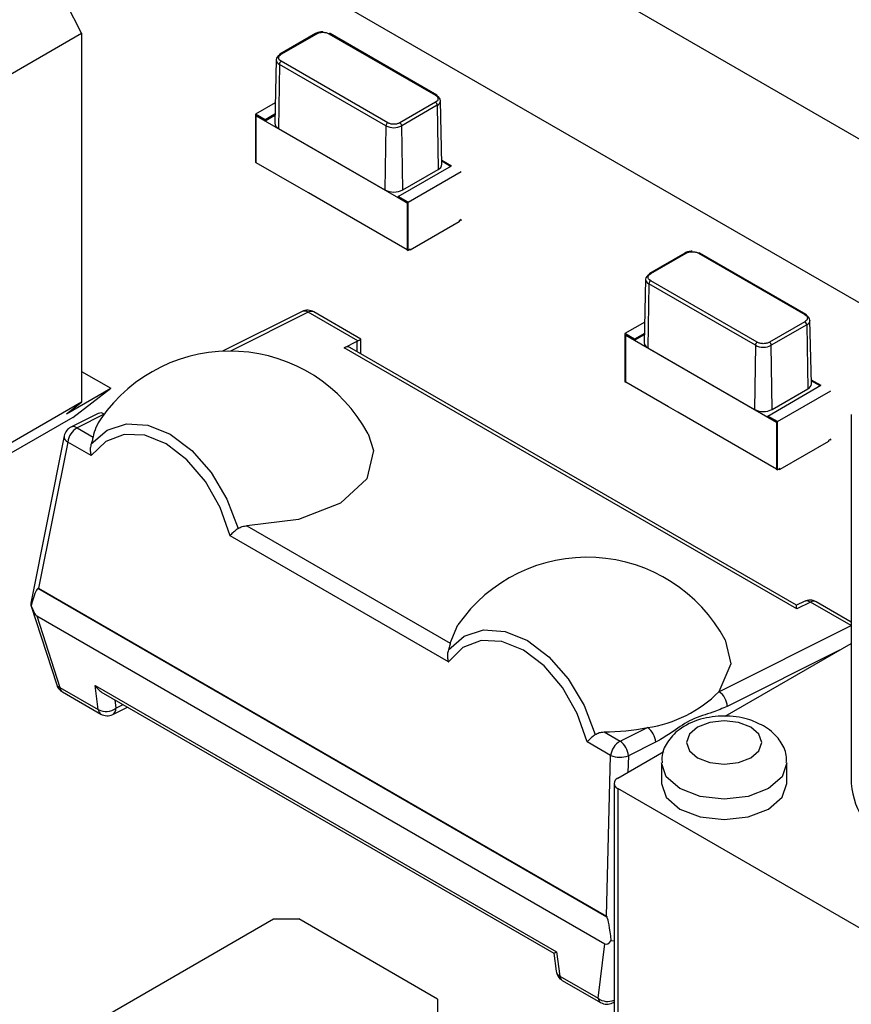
# Model space of a CAD drawing. Header units: millimetres. Extents: x 3 to 207, y 3 to 294.
# Tile 35 of 94: x 173.82 to 177.13, y 109.38 to 113.31. Entities that reach past the tile are written whole.
import ezdxf

# ---------------------------------------------------------------- set-up
doc = ezdxf.new("R2010")
doc.units = ezdxf.units.MM
doc.layers.add('几何体', color=7, linetype='Continuous')

msp = doc.modelspace()

# ---------------------------------------------------------------- linework, layer by layer
at = {"layer": '几何体'}
for p, q in [((186.8147, 107.2604), (155.3701, 125.413)), ((177.383, 112.0521), (154.8044, 125.0864)), ((174.0667, 113.2529), (174.0061, 113.3696)), ((173.3455, 112.8366), (174.0667, 113.2529)), ((174.0667, 113.2529), (174.0667, 111.7832)), ((174.9984, 113.2513), (174.857, 113.1696)), ((174.862, 113.1691), (175.0034, 113.2508)), ((175.0524, 113.2508), (175.4766, 113.0059)), ((175.4816, 113.0063), (175.0574, 113.2513)), ((174.8419, 113.1473), (174.8365, 112.8941)), ((174.855, 113.1288), (174.8511, 112.8733)), ((175.2792, 112.8839), (174.855, 113.1288)), ((175.2863, 112.896), (174.862, 113.1409)), ((174.8382, 112.9761), (174.7592, 112.9305)), ((175.4766, 112.9776), (175.3352, 112.896)), ((175.4837, 112.9655), (175.3423, 112.8839)), ((175.4837, 112.9655), (175.4875, 112.71)), ((175.5022, 112.7308), (175.4968, 112.984)), ((174.7981, 112.908), (174.7592, 112.9305)), ((174.7592, 112.9305), (174.7592, 112.7386)), ((174.7627, 112.9243), (174.7981, 112.9039)), ((174.7627, 112.7365), (174.7627, 112.9243)), ((174.7627, 112.9243), (175.3638, 112.5774)), ((174.8373, 112.9306), (174.7981, 112.908)), ((174.7981, 112.9039), (174.8372, 112.9265)), ((174.7981, 112.9039), (174.7981, 112.908)), ((174.8511, 112.8733), (175.2754, 112.6284)), ((175.2792, 112.8839), (175.2754, 112.6284)), ((175.3461, 112.6284), (175.3423, 112.8839)), ((174.7592, 112.7386), (174.7627, 112.7365)), ((174.933, 112.6382), (174.7627, 112.7365)), ((175.3284, 112.6019), (175.5406, 112.7243)), ((175.5018, 112.7467), (175.5406, 112.7243)), ((175.537, 112.7223), (175.5019, 112.7425)), ((175.3461, 112.6284), (175.4875, 112.71)), ((175.3673, 112.5794), (175.5794, 112.7019)), ((174.9703, 112.6171), (174.933, 112.6386)), ((174.933, 112.6386), (174.933, 112.6382)), ((174.933, 112.6382), (174.9334, 112.6384)), ((174.9703, 112.6167), (174.9703, 112.6171)), ((175.3638, 112.3896), (174.9703, 112.6167)), ((175.3673, 112.5794), (175.3284, 112.6019)), ((175.3284, 112.6019), (175.3284, 112.5978)), ((175.3284, 112.5978), (175.3638, 112.5774)), ((175.3638, 112.5774), (175.3638, 112.3896)), ((175.3673, 112.3875), (175.3673, 112.5794)), ((175.5706, 112.5008), (175.3762, 112.3885)), ((175.5794, 112.51), (175.5706, 112.5049)), ((175.5706, 112.5049), (175.5706, 112.5008)), ((175.5794, 112.5059), (175.5759, 112.5079)), ((175.5794, 112.5059), (175.5794, 112.51)), ((175.3638, 112.3896), (175.3673, 112.3875)), ((175.3762, 112.3926), (175.3673, 112.3875)), ((175.3726, 112.3906), (175.3762, 112.3885)), ((175.3762, 112.3885), (175.3762, 112.3926)), ((176.4706, 112.3769), (176.3292, 112.2953)), ((176.3342, 112.2948), (176.4756, 112.3764)), ((176.5245, 112.3764), (176.9488, 112.1315)), ((176.9538, 112.132), (176.5295, 112.3769)), ((176.314, 112.273), (176.3086, 112.0197)), ((176.3271, 112.2544), (176.3233, 111.999)), ((176.7513, 112.0095), (176.3271, 112.2544)), ((176.7584, 112.0216), (176.3342, 112.2665)), ((174.9451, 112.1438), (174.6285, 111.9855)), ((174.9698, 112.1412), (174.6598, 111.9862)), ((175.1675, 112.027), (174.9698, 112.1412)), ((175.1799, 112.0342), (174.9924, 112.1424)), ((176.3104, 112.1017), (176.2313, 112.0561)), ((176.9488, 112.1033), (176.8073, 112.0216)), ((176.9558, 112.0912), (176.8144, 112.0095)), ((176.9558, 112.0912), (176.9597, 111.8357)), ((176.9743, 111.8564), (176.9689, 112.1097)), ((176.2702, 112.0337), (176.2313, 112.0561)), ((176.2313, 112.0561), (176.2313, 111.8642)), ((176.2349, 112.05), (176.2702, 112.0296)), ((176.2349, 111.8622), (176.2349, 112.05)), ((176.2349, 112.05), (176.8359, 111.703)), ((176.3094, 112.0563), (176.2702, 112.0337)), ((176.2702, 112.0296), (176.3093, 112.0521)), ((175.1128, 111.9996), (175.1652, 112.0258)), ((175.1652, 111.9836), (175.1652, 112.0258)), ((175.1799, 111.9751), (175.1799, 112.0342)), ((176.2702, 112.0296), (176.2702, 112.0337)), ((176.7513, 112.0095), (176.7475, 111.754)), ((176.8182, 111.754), (176.8144, 112.0095)), ((176.9159, 110.9587), (175.1128, 111.9996)), ((176.9152, 110.9733), (175.1354, 112.0008)), ((176.3233, 111.999), (176.7475, 111.754)), ((174.0667, 111.9056), (174.1829, 111.8385)), ((176.2313, 111.8642), (176.2349, 111.8622)), ((176.4051, 111.7639), (176.2349, 111.8622)), ((176.8006, 111.7275), (177.0127, 111.85)), ((176.974, 111.8723), (177.0127, 111.85)), ((177.0091, 111.8479), (176.974, 111.8682)), ((174.0061, 111.7365), (174.1829, 111.8385)), ((174.0314, 111.7219), (174.1829, 111.8385)), ((176.8182, 111.754), (176.9597, 111.8357)), ((176.8394, 111.7051), (177.0516, 111.8275)), ((174.0667, 111.7832), (173.3455, 111.3668)), ((174.0061, 111.7365), (174.0667, 111.7832)), ((174.1329, 111.7378), (174.0241, 111.6833)), ((174.1562, 111.7344), (174.0488, 111.6807)), ((176.4425, 111.7427), (176.4051, 111.7643)), ((176.4051, 111.7643), (176.4051, 111.7639)), ((176.4051, 111.7639), (176.4055, 111.7641)), ((176.4425, 111.7423), (176.4425, 111.7427)), ((176.8359, 111.5152), (176.4425, 111.7423)), ((177.1335, 111.7335), (177.1335, 110.2637)), ((174.0314, 111.7219), (173.1334, 111.2035)), ((176.8006, 111.7275), (176.8006, 111.7234)), ((176.8394, 111.7051), (176.8006, 111.7275)), ((176.8006, 111.7234), (176.8359, 111.703)), ((176.8359, 111.703), (176.8359, 111.5152)), ((176.8394, 111.5132), (176.8394, 111.7051)), ((174.0488, 111.6807), (174.1125, 111.6439)), ((173.9974, 111.6484), (173.8644, 110.9825)), ((174.0114, 111.6238), (173.895, 111.0412)), ((174.1051, 111.5697), (174.0114, 111.6238)), ((177.0427, 111.6264), (176.8483, 111.5142)), ((177.0516, 111.6356), (177.0427, 111.6305)), ((177.0427, 111.6305), (177.0427, 111.6264)), ((177.0516, 111.6315), (177.048, 111.6336)), ((177.0516, 111.6315), (177.0516, 111.6356)), ((176.8359, 111.5152), (176.8394, 111.5132)), ((176.8483, 111.5183), (176.8394, 111.5132)), ((176.8447, 111.5162), (176.8483, 111.5142)), ((176.8483, 111.5142), (176.8483, 111.5183)), ((174.7255, 111.2901), (175.5354, 110.8225)), ((175.528, 110.7483), (174.6581, 111.2505)), ((176.16, 109.7306), (173.8922, 111.0398)), ((173.895, 111.0412), (176.1576, 109.735)), ((176.946, 110.9887), (176.9152, 110.9733)), ((177.1335, 110.9064), (176.9933, 110.9873)), ((173.8649, 110.9742), (173.9678, 110.6563)), ((176.9707, 110.9861), (176.9159, 110.9587)), ((177.1331, 110.8923), (176.9707, 110.9861)), ((173.888, 110.9311), (176.1521, 109.6241)), ((173.888, 110.9311), (173.9803, 110.6459)), ((175.5354, 110.8225), (175.5664, 110.8952)), ((176.6063, 110.6289), (177.1331, 110.8923)), ((176.6313, 110.5314), (177.1335, 110.8213)), ((177.0865, 110.7942), (176.6394, 110.5707)), ((173.9803, 110.6459), (174.1333, 110.5576)), ((174.1333, 110.5576), (174.1208, 110.6537)), ((174.1208, 110.6537), (175.9593, 109.5923)), ((173.9903, 110.6284), (174.1433, 110.5401)), ((174.1522, 110.6239), (175.948, 109.5872)), ((174.1993, 110.5967), (174.2037, 110.563)), ((174.1907, 110.5387), (174.2491, 110.5679)), ((174.2037, 110.563), (174.2326, 110.5775)), ((176.2121, 110.4318), (176.321, 110.4863)), ((176.1485, 110.4686), (176.2121, 110.4318)), ((176.1747, 110.375), (176.081, 110.429)), ((176.354, 110.428), (176.2452, 110.3736)), ((176.1576, 109.735), (176.1747, 110.375)), ((176.2029, 110.2841), (176.3872, 110.3905)), ((176.2452, 110.3736), (176.2434, 110.3075)), ((176.3771, 110.3453), (176.3771, 110.2637)), ((176.8771, 110.2637), (176.8771, 110.3453)), ((176.1882, 110.2637), (176.1882, 109.1205)), ((177.7232, 109.3656), (176.2029, 110.2433)), ((176.2029, 110.2433), (176.2029, 109.1001)), ((173.9531, 109.2168), (174.8309, 109.7235)), ((174.8309, 109.7235), (174.9321, 109.7235)), ((175.4846, 109.4045), (174.9321, 109.7235)), ((176.1247, 109.408), (176.1521, 109.6241)), ((176.1773, 109.6374), (176.1882, 109.6368)), ((175.9479, 109.5872), (175.9572, 109.5157)), ((175.9593, 109.5923), (175.9718, 109.4963)), ((175.9718, 109.4963), (176.1247, 109.408)), ((175.9818, 109.4788), (176.1348, 109.3905)), ((175.4846, 109.4045), (175.4846, 109.3461)), ((176.1821, 109.3891), (176.1882, 109.3921))]:
    msp.add_line(p, q, dxfattribs=at)
at = {"layer": '几何体', "flags": 128}
for points in [[(175.1675, 112.027), (175.173, 112.0302), (175.177, 112.0325), (175.1793, 112.0338), (175.1799, 112.0342)], [(174.1051, 111.6173), (174.1681, 111.6717), (174.2452, 111.6969), (174.3312, 111.6911), (174.4201, 111.6547), (174.506, 111.5901), (174.583, 111.5019), (174.6458, 111.3959), (174.6902, 111.2795)], [(174.6581, 111.2505), (174.6186, 111.3636), (174.56, 111.4672), (174.4867, 111.5536), (174.4041, 111.6164), (174.3184, 111.6508), (174.236, 111.6543), (174.1631, 111.6266), (174.1051, 111.5697)], [(175.2081, 111.6569), (175.2299, 111.5903), (175.2029, 111.4769), (175.0981, 111.3804), (174.9308, 111.3149), (174.7255, 111.2901)], [(175.528, 110.7958), (175.5911, 110.8503), (175.6682, 110.8754), (175.7541, 110.8696), (175.8431, 110.8332), (175.929, 110.7687), (176.006, 110.6804), (176.0688, 110.5745), (176.1131, 110.458)], [(176.081, 110.429), (176.0416, 110.5421), (175.983, 110.6458), (175.9096, 110.7322), (175.827, 110.7949), (175.7414, 110.8293), (175.659, 110.8328), (175.5861, 110.8051), (175.528, 110.7483)], [(176.6311, 110.8355), (176.6538, 110.7396), (176.6063, 110.6289)], [(176.7332, 110.4882), (176.6845, 110.507), (176.6271, 110.5136), (176.5697, 110.507), (176.5211, 110.4882), (176.4886, 110.4601), (176.4771, 110.427), (176.4886, 110.3939), (176.5211, 110.3658), (176.5697, 110.347), (176.6271, 110.3404), (176.6845, 110.347), (176.7332, 110.3658), (176.7657, 110.3939), (176.7771, 110.427), (176.7657, 110.4601), (176.7332, 110.4882)], [(176.8771, 110.3463), (176.8771, 110.3453), (176.8581, 110.2901), (176.8039, 110.2433), (176.7228, 110.212), (176.6271, 110.201), (176.5315, 110.212), (176.4504, 110.2433), (176.3962, 110.2901), (176.3771, 110.3452)], [(176.3771, 110.2637), (176.3962, 110.2085), (176.4504, 110.1616)], [(176.4504, 110.1616), (176.5315, 110.1304), (176.6271, 110.1194), (176.7228, 110.1304), (176.8039, 110.1616), (176.8581, 110.2085), (176.8771, 110.2637)]]:
    msp.add_lwpolyline(points, dxfattribs=at)
at = {"layer": '几何体'}
for centre, radius, start, end in [((175.0005, 113.2469), 0.0048, 52.8179, 115.8716), ((175.0553, 113.2469), 0.0048, 64.1284, 127.1821), ((174.8643, 113.1447), 0.0225, 114.4655, 173.2703), ((174.8631, 113.1484), 0.0213, 183.0039, 247.3657), ((174.8599, 113.1656), 0.00495, 125.3585, 184.6077), ((174.8591, 113.1653), 0.0048, 52.8179, 115.8716), ((174.8703, 113.1279), 0.0154, 122.6523, 176.7703), ((175.4795, 113.002), 0.0048, 64.1284, 127.1821), ((175.4788, 113.0023), 0.00495, 355.3923, 54.6415), ((175.4744, 112.9814), 0.0225, 6.7297, 65.5345), ((175.4683, 112.9646), 0.0154, 3.2297, 57.3477), ((175.4749, 112.9855), 0.0219, 293.6017, 356.0286), ((174.8609, 112.8958), 0.0245, 183.9714, 246.3983), ((175.2946, 112.883), 0.0154, 122.6523, 176.7703), ((175.3107, 112.9447), 0.0685, 242.6097, 297.3903), ((175.3269, 112.883), 0.0154, 3.2297, 57.3477), ((175.4783, 112.732), 0.0239, 292.6343, 356.9961), ((175.3107, 112.6966), 0.0769, 242.6097, 297.3903), ((176.4727, 112.3726), 0.0048, 52.8179, 115.8716), ((176.5274, 112.3726), 0.0048, 64.1284, 127.1821), ((176.3364, 112.2703), 0.0225, 114.4655, 173.2703), ((176.332, 112.2912), 0.00495, 125.3585, 184.6077), ((176.3313, 112.291), 0.0048, 52.8179, 115.8716), ((176.3353, 112.2741), 0.0213, 183.0039, 247.3657), ((176.3425, 112.2536), 0.0154, 122.6523, 176.7703), ((174.9674, 112.0991), 0.05, 60.0027, 116.5633), ((174.9551, 112.1207), 0.0252, 54.3898, 113.4992), ((174.9822, 112.121), 0.0237, 64.459, 121.6252), ((176.9517, 112.1277), 0.0048, 64.1284, 127.1821), ((176.9509, 112.128), 0.00495, 355.3923, 54.6415), ((176.9465, 112.107), 0.0225, 6.7297, 65.5345), ((176.9404, 112.0903), 0.0154, 3.2297, 57.3477), ((176.9471, 112.1112), 0.0219, 293.6017, 356.0286), ((176.3331, 112.0214), 0.0245, 183.9714, 246.3983), ((176.7667, 112.0087), 0.0154, 122.6523, 176.7703), ((176.7829, 112.0704), 0.0685, 242.6097, 297.3903), ((176.799, 112.0087), 0.0154, 3.2297, 57.3477), ((174.6575, 111.3612), 0.625, 28.2383, 145.3387), ((175.1252, 111.9796), 0.0235, 64.2479, 121.8363), ((176.9505, 111.8577), 0.0239, 292.6343, 356.9961), ((174.1429, 111.7146), 0.0252, 54.3898, 113.4992), ((176.7829, 111.8223), 0.0769, 242.6097, 297.3903), ((174.2977, 111.608), 0.1887, 144.8417, 169.0194), ((174.0464, 111.6386), 0.05, 116.5633, 168.7057), ((174.0877, 111.6144), 0.0769, 120.3839, 172.9655), ((174.0341, 111.6602), 0.0252, 54.3898, 113.4992), ((174.0228, 111.6466), 0.0255, 175.9562, 243.3505), ((176.0805, 110.5398), 0.625, 28.2383, 145.3387), ((176.9683, 110.944), 0.05, 60.0027, 116.5633), ((176.9559, 110.9647), 0.026, 55.3372, 112.5518), ((176.9831, 110.9659), 0.0237, 64.459, 121.6252), ((174.0153, 110.6717), 0.05, 197.9402, 240.0027), ((173.9837, 110.6627), 0.0171, 201.708, 258.7678), ((174.0027, 110.6471), 0.0224, 183.1668, 236.5391), ((176.2503, 110.9843), 0.503, 278.075, 315.0517), ((176.5662, 110.5676), 0.0733, 2.3963, 56.7523), ((174.1639, 110.6194), 0.069, 243.6389, 305.1925), ((174.1557, 110.5588), 0.0224, 183.1668, 236.5391), ((174.1772, 110.5615), 0.0265, 300.4888, 3.2574), ((174.1683, 110.5834), 0.05, 240.0027, 296.5633), ((176.1384, 111.4192), 0.9506, 270.6077, 281.075), ((176.2808, 110.4249), 0.0733, 2.3963, 56.7523), ((176.251, 110.3655), 0.0769, 120.3839, 172.9655), ((176.1719, 110.3705), 0.0733, 2.3963, 56.7523), ((176.2118, 110.4668), 0.099, 248.0476, 289.7386), ((176.2106, 110.2637), 0.0218, 110.7834, 249.2166), ((177.4303, 110.2834), 0.2974, 183.7966, 247.5236), ((176.0068, 109.5221), 0.05, 187.3827, 240.0027), ((175.9837, 109.5204), 0.0269, 190.0265, 243.7248), ((175.9941, 109.4975), 0.0224, 183.1668, 236.5391), ((176.1625, 109.4559), 0.0611, 231.7591, 294.8835), ((176.1471, 109.4092), 0.0224, 183.1668, 236.5391), ((176.1598, 109.4338), 0.05, 240.0027, 296.5633), ((176.1731, 109.4068), 0.0199, 296.8785, 319.4049)]:
    msp.add_arc(centre, radius, start, end, dxfattribs=at)
for centre, major_axis, ratio, start_param, end_param in [((175.1299, 112.0462), (0.05, -0.0027), 0.537494, 5.527027, 5.59389), ((173.807, 110.4399), (0.0868, 0.6002), 0.062841, 0.041773, 0.490752), ((173.9301, 111.056), (0.056, 0.0254), 0.020271, 2.236926, 2.303788), ((173.8564, 111.1627), (-0.0355, 0.2325), 0.140736, 2.511906, 3.029424), ((176.9135, 110.9166), (0.0017, 0.0567), 0.028918, 5.549174, 6.298742), ((174.1559, 110.6795), (-0.0392, 0.0588), 0.615738, 1.600215, 2.247374), ((176.1927, 109.7498), (-0.0363, 0.0648), 0.510016, 1.514015, 1.580877), ((176.1746, 109.0731), (-0.0182, 0.6607), 0.052912, 5.73484, 6.183819), ((176.2069, 109.8058), (0.0528, 0.1826), 0.215487, 3.088395, 3.605914), ((175.9943, 109.6182), (0.0464, 0.0309), 0.059516, 3.112174, 3.81817)]:
    msp.add_ellipse(centre, major_axis=major_axis, ratio=ratio, start_param=start_param, end_param=end_param, dxfattribs=at)
for points, knots in [([(175.0279, 113.2585), (175.0222, 113.2581), (175.0142, 113.2575), (175.0046, 113.2544), (175.0007, 113.2523), (174.9986, 113.2511)], [0, 0, 0, 0, 0.534876, 0.742349, 1, 1, 1, 1]), ([(175.0034, 113.2508), (175.007, 113.2525), (175.0123, 113.255), (175.0211, 113.2564), (175.0301, 113.2568), (175.0417, 113.2558), (175.0488, 113.2524), (175.0524, 113.2508)], [0, 0, 0, 0, 0.251295, 0.373834, 0.500897, 0.751963, 1, 1, 1, 1]), ([(174.862, 113.1409), (174.8591, 113.1429), (174.8547, 113.146), (174.8522, 113.1511), (174.8515, 113.1563), (174.8534, 113.163), (174.8592, 113.1671), (174.862, 113.1691)], [0, 0, 0, 0, 0.2512955, 0.3738337, 0.5008972, 0.7519634, 1, 1, 1, 1]), ([(175.4766, 113.0059), (175.4796, 113.0038), (175.4839, 113.0008), (175.4864, 112.9957), (175.4871, 112.9905), (175.4852, 112.9837), (175.4795, 112.9797), (175.4766, 112.9776)], [0, 0, 0, 0, 0.2512955, 0.3738337, 0.5008972, 0.7519634, 1, 1, 1, 1]), ([(175.3352, 112.896), (175.3317, 112.8943), (175.3264, 112.8918), (175.3175, 112.8903), (175.3085, 112.8899), (175.2969, 112.891), (175.2898, 112.8943), (175.2863, 112.896)], [0, 0, 0, 0, 0.251295, 0.373834, 0.500897, 0.751963, 1, 1, 1, 1]), ([(176.5, 112.3841), (176.4943, 112.3837), (176.4864, 112.3831), (176.4767, 112.3801), (176.4729, 112.378), (176.4707, 112.3768)], [0, 0, 0, 0, 0.534876, 0.742349, 1, 1, 1, 1]), ([(176.4756, 112.3764), (176.4791, 112.3781), (176.4844, 112.3806), (176.4932, 112.3821), (176.5022, 112.3825), (176.5139, 112.3814), (176.521, 112.3781), (176.5245, 112.3764)], [0, 0, 0, 0, 0.251295, 0.373834, 0.500897, 0.751963, 1, 1, 1, 1]), ([(176.3342, 112.2665), (176.3312, 112.2686), (176.3269, 112.2716), (176.3244, 112.2767), (176.3237, 112.2819), (176.3255, 112.2887), (176.3313, 112.2927), (176.3342, 112.2948)], [0, 0, 0, 0, 0.251295, 0.373834, 0.500897, 0.751963, 1, 1, 1, 1]), ([(176.9488, 112.1315), (176.9517, 112.1295), (176.956, 112.1264), (176.9585, 112.1213), (176.9593, 112.1161), (176.9574, 112.1094), (176.9516, 112.1053), (176.9488, 112.1033)], [0, 0, 0, 0, 0.251295, 0.373834, 0.500897, 0.751963, 1, 1, 1, 1]), ([(176.8073, 112.0216), (176.8038, 112.0199), (176.7985, 112.0174), (176.7897, 112.016), (176.7807, 112.0156), (176.769, 112.0166), (176.7619, 112.02), (176.7584, 112.0216)], [0, 0, 0, 0, 0.251295, 0.373834, 0.500897, 0.751963, 1, 1, 1, 1]), ([(174.1051, 111.6173), (174.1036, 111.6113), (174.1005, 111.5993), (174.1018, 111.5829), (174.104, 111.5733), (174.105, 111.5701), (174.1051, 111.5697)], [0, 0, 0, 0, 0.3955227, 0.7895158, 0.9783473, 1, 1, 1, 1]), ([(174.1125, 111.6439), (174.1114, 111.6389), (174.1099, 111.6314), (174.1062, 111.6207), (174.1051, 111.6173)], [0, 0, 0, 0, 0.680727, 1, 1, 1, 1]), ([(174.6902, 111.2795), (174.6851, 111.2755), (174.6749, 111.2677), (174.6648, 111.2579), (174.6598, 111.2525), (174.6582, 111.2507), (174.6581, 111.2505)], [0, 0, 0, 0, 0.395523, 0.789516, 0.978347, 1, 1, 1, 1]), ([(174.6902, 111.2795), (174.6955, 111.2825), (174.7065, 111.2888), (174.7191, 111.2896), (174.7255, 111.2901)], [0, 0, 0, 0, 0.4870091, 1, 1, 1, 1]), ([(173.8647, 110.9838), (173.8643, 110.9806), (173.8638, 110.9765), (173.8654, 110.9727), (173.8658, 110.9719)], [0, 0, 0, 0, 0.78729, 1, 1, 1, 1]), ([(175.528, 110.7958), (175.5265, 110.7898), (175.5234, 110.7778), (175.5247, 110.7615), (175.527, 110.7519), (175.5279, 110.7486), (175.528, 110.7483)], [0, 0, 0, 0, 0.395523, 0.789516, 0.978347, 1, 1, 1, 1]), ([(175.5354, 110.8225), (175.5344, 110.8174), (175.5328, 110.8099), (175.5292, 110.7992), (175.528, 110.7958)], [0, 0, 0, 0, 0.680727, 1, 1, 1, 1]), ([(176.6394, 110.5707), (176.6203, 110.5626), (176.5732, 110.5426), (176.5011, 110.5251), (176.4317, 110.476), (176.384, 110.4438), (176.3606, 110.4315), (176.354, 110.428)], [0, 0, 0, 0, 0.19998, 0.493051, 0.755644, 0.931245, 1, 1, 1, 1]), ([(176.7832, 110.4932), (176.7628, 110.5029), (176.7157, 110.5253), (176.6267, 110.536), (176.529, 110.5231), (176.4491, 110.4856), (176.3988, 110.4303), (176.3764, 110.3809), (176.3792, 110.3527), (176.38, 110.3454)], [0, 0, 0, 0, 0.134405, 0.311026, 0.490546, 0.681201, 0.825933, 0.954321, 1, 1, 1, 1]), ([(176.8743, 110.3466), (176.875, 110.354), (176.8776, 110.3816), (176.8567, 110.427), (176.8227, 110.4678), (176.7944, 110.486), (176.7832, 110.4932)], [0, 0, 0, 0, 0.120836, 0.454825, 0.784654, 1, 1, 1, 1]), ([(176.1131, 110.458), (176.108, 110.4541), (176.0978, 110.4462), (176.0877, 110.4365), (176.0827, 110.431), (176.0812, 110.4292), (176.081, 110.429)], [0, 0, 0, 0, 0.3955227, 0.7895158, 0.9783473, 1, 1, 1, 1]), ([(176.1131, 110.458), (176.1185, 110.4611), (176.1294, 110.4674), (176.142, 110.4682), (176.1485, 110.4686)], [0, 0, 0, 0, 0.487009, 1, 1, 1, 1])]:
    msp.add_open_spline(points, degree=3, knots=knots, dxfattribs=at)

doc.saveas('drawing.dxf')
